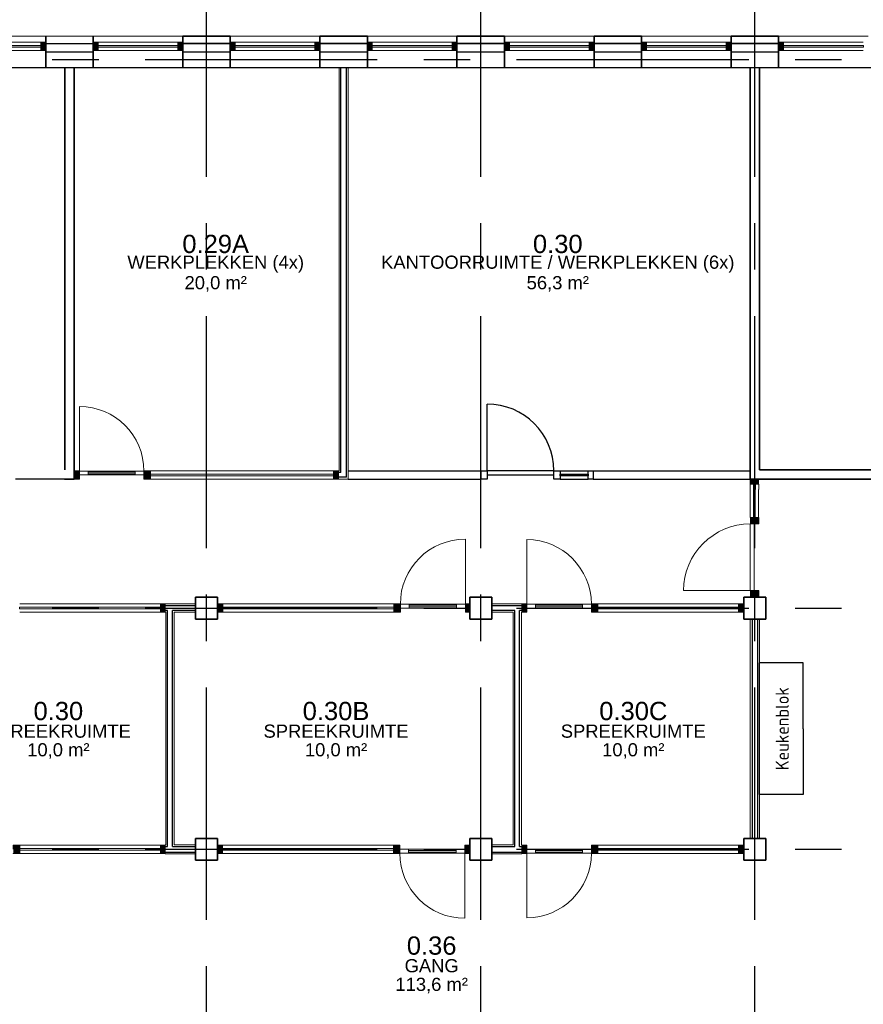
# Model space of a CAD drawing. Header units: millimetres. Extents: x -5940 to 121280, y -35718 to 26615.
# Tile 49 of 51: x 94944 to 106483, y 3981 to 17446. Entities that reach past the tile are written whole.
import ezdxf

# ---------------------------------------------------------------- set-up
doc = ezdxf.new("R2010")
doc.units = ezdxf.units.MM
doc.header["$LTSCALE"] = 100
doc.linetypes.add('CENTER', pattern=[50.8, 31.75, -6.35, 6.35, -6.35])
doc.linetypes.add('HIDDEN', pattern=[0.375, 0.25, -0.125])
for name, color, linetype in [('AL21----_BUITENWAND', 3, 'Continuous'), ('AL22----_BINNENWAND', 2, 'Continuous'), ('AL28----_CONSTRUCTIES', 4, 'Continuous'), ('AL31----_BUITENKOZIJN', 1, 'Continuous'), ('AL32----_BINNENKOZIJN', 1, 'Continuous'), ('AL73----_KEUKENINRICHTING', 1, 'Continuous'), ('BL$7----_STRAMIEN', 8, 'Continuous'), ('BL$8----_NVO RUIMTE', 253, 'HIDDEN'), ('BL$8----_RUIMTEBENAMING', 2, 'Continuous'), ('BL$8----_RUIMTENUMMER', 2, 'Continuous')]:
    doc.layers.add(name, color=color, linetype=linetype)
doc.styles.add('STABICAD-100', font='ISOCP.SHX', dxfattribs={"height": 1000})
doc.styles.get("Standard").update_dxf_attribs({"font": 'arial.ttf'})

# ---------------------------------------------------------------- blocks, each defined once
blk = doc.blocks.new('System Panel - 31_CWP_glas_2-7952370-_--_100 begane grond')
at = {"linetype": 'ByBlock', "lineweight": -2}
blk.add_hatch(color=0, dxfattribs=at).paths.add_polyline_path([(-545.5, 69), (-545.5, 45), (545.5, 45), (545.5, 69)], flags=0)
at = {"color": 0, "linetype": 'ByBlock', "lineweight": -2}
for p, q in [((545.5, 69), (-545.5, 69)), ((-545.5, 69), (-545.5, 45)), ((-545.5, 45), (545.5, 45)), ((545.5, 45), (545.5, 69))]:
    blk.add_line(p, q, dxfattribs=at)
blk = doc.blocks.new('Rectangular Mullion - 31_CWM_067x114-7952369-_--_100 begane grond')
at = {"color": 0, "linetype": 'ByBlock', "lineweight": -2}
for p, q in [((110421, 48854), (111512, 48854)), ((110421, 48740), (111512, 48740))]:
    blk.add_line(p, q, dxfattribs=at)
blk = doc.blocks.new('Rectangular Mullion - 31_CWM_067x114-7952371-_--_100 begane grond')
at = {"linetype": 'ByBlock', "lineweight": -2}
blk.add_hatch(color=0, dxfattribs=at).paths.add_polyline_path([(-67, -114), (-67, 0), (0, 0), (0, -114)], flags=0)
at = {"color": 0, "linetype": 'ByBlock', "lineweight": -2}
for p, q in [((-67, 0), (0, 0)), ((-67, -114), (-67, 0)), ((0, 0), (0, -114)), ((0, -114), (-67, -114))]:
    blk.add_line(p, q, dxfattribs=at)
blk = doc.blocks.new('Rectangular Mullion - 31_CWM_067x114-7952372-_--_100 begane grond')
at = {"linetype": 'ByBlock', "lineweight": -2}
blk.add_hatch(color=0, dxfattribs=at).paths.add_polyline_path([(0, -114), (0, 0), (-67, 0), (-67, -114)], flags=0)
at = {"color": 0, "linetype": 'ByBlock', "lineweight": -2}
for p, q in [((0, 0), (-67, 0)), ((-67, 0), (-67, -114)), ((0, -114), (0, 0)), ((-67, -114), (0, -114))]:
    blk.add_line(p, q, dxfattribs=at)
blk = doc.blocks.new('31_DO_deur_3 - slank-9159843-_--_100 begane grond')
at = {"color": 0, "linetype": 'ByBlock', "lineweight": -2}
for p, q in [((-444.5, -57), (-324.5, -57)), ((-444.5, -111), (-444.5, -57)), ((-324.5, -111), (-444.5, -111)), ((-324.5, -57), (-324.5, -111)), ((324.5, -57), (-324.5, -57)), ((-324.5, -111), (324.5, -111)), ((324.5, -57), (444.5, -57)), ((324.5, -111), (324.5, -57)), ((444.5, -111), (324.5, -111)), ((444.5, -57), (444.5, -111))]:
    blk.add_line(p, q, dxfattribs=at)
blk = doc.blocks.new('System Panel - 31_CWP_glas_2-8418132-_--_100 begane grond')
at = {"color": 0, "linetype": 'ByBlock', "lineweight": -2}
for p, q in [((1169.5, -45), (-1169.5, -45)), ((-1169.5, -45), (-1169.5, -69)), ((-1169.5, -69), (1169.5, -69)), ((1169.5, -69), (1169.5, -45))]:
    blk.add_line(p, q, dxfattribs=at)
blk = doc.blocks.new('Rectangular Mullion - 32-67x114-V64-_--_100 begane grond')
at = {"linetype": 'ByBlock', "lineweight": -2}
blk.add_hatch(color=0, dxfattribs=at).paths.add_polyline_path([(-67, 0), (-67, 114), (0, 114), (0, 0)], flags=0)
at = {"color": 0, "linetype": 'ByBlock', "lineweight": -2}
for p, q in [((-67, 114), (0, 114)), ((-67, 0), (-67, 114)), ((0, 0), (-67, 0)), ((0, 114), (0, 0))]:
    blk.add_line(p, q, dxfattribs=at)
blk = doc.blocks.new('Rectangular Mullion - 32-67x114-8417492-_--_100 begane grond')
at = {"linetype": 'ByBlock', "lineweight": -2}
blk.add_hatch(color=0, dxfattribs=at).paths.add_polyline_path([(0, 0), (0, 114), (-67, 114), (-67, 0)], flags=0)
at = {"color": 0, "linetype": 'ByBlock', "lineweight": -2}
for p, q in [((0, 114), (-67, 114)), ((-67, 114), (-67, 111)), ((-67, 57), (-67, 0)), ((-67, 0), (0, 0)), ((0, 0), (0, 114))]:
    blk.add_line(p, q, dxfattribs=at)
blk = doc.blocks.new('Rectangular Mullion - 32-88x114-V57-_--_100 begane grond')
at = {"linetype": 'ByBlock', "lineweight": -2}
blk.add_hatch(color=0, dxfattribs=at).paths.add_polyline_path([(-44, 114), (44, 114), (44, 0), (-44, 0), (-44, 111)], flags=0)
at = {"color": 0, "linetype": 'ByBlock', "lineweight": -2}
for p, q in [((-44, 114), (44, 114)), ((-44, 111), (-44, 114)), ((-44, 0), (-44, 57)), ((44, 0), (-44, 0)), ((44, 114), (44, 0))]:
    blk.add_line(p, q, dxfattribs=at)
blk = doc.blocks.new('Rectangular Mullion - 32-88x114-8418130-_--_100 begane grond')
at = {"color": 0, "linetype": 'ByBlock', "lineweight": -2}
for p, q in [((100878, 41171), (103217, 41171)), ((103217, 41057), (100878, 41057))]:
    blk.add_line(p, q, dxfattribs=at)
blk = doc.blocks.new('BU deur rechts - BU deur rechts-8417723-_--_100 begane grond')
at = {"color": 0, "linetype": 'ByBlock', "lineweight": -2}
blk.add_line((444.5, 27), (444.5, 916), dxfattribs=at)
blk.add_arc((444.5, 27), 889, 90, 180, dxfattribs=at)
blk = doc.blocks.new('WI_subvak - glas 2-9159893-_--_100 begane grond')
at = {"color": 0, "linetype": 'ByBlock', "lineweight": -2}
for p, q in [((-324.5, 12), (324.5, 12)), ((324.5, -12), (-324.5, -12))]:
    blk.add_line(p, q, dxfattribs=at)
blk = doc.blocks.new('System Panel - 31_CWP_glas_2-8921890-_--_100 begane grond')
at = {"color": 0, "linetype": 'ByBlock', "lineweight": -2}
for p, q in [((962.5, 69), (-962.5, 69)), ((-962.5, 69), (-962.5, 45)), ((-962.5, 45), (962.5, 45)), ((962.5, 45), (962.5, 69))]:
    blk.add_line(p, q, dxfattribs=at)
blk = doc.blocks.new('Rectangular Mullion - 32-67x114-V59-_--_100 begane grond')
at = {"linetype": 'ByBlock', "lineweight": -2}
blk.add_hatch(color=0, dxfattribs=at).paths.add_polyline_path([(0, 0), (0, -114), (-67, -114), (-67, 0)], flags=0)
at = {"color": 0, "linetype": 'ByBlock', "lineweight": -2}
for p, q in [((-67, 0), (0, 0)), ((-67, -114), (-67, 0)), ((0, 0), (0, -114)), ((0, -114), (-67, -114))]:
    blk.add_line(p, q, dxfattribs=at)
blk = doc.blocks.new('Rectangular Mullion - 32-88x114-8921803-_--_100 begane grond')
at = {"color": 0, "linetype": 'ByBlock', "lineweight": -2}
for p, q in [((98098, 41171), (100023, 41171)), ((100023, 41057), (98098, 41057))]:
    blk.add_line(p, q, dxfattribs=at)
blk = doc.blocks.new('31_DO_deur_3 - slank-9159922-_--_100 begane grond')
at = {"color": 0, "linetype": 'ByBlock', "lineweight": -2}
for p, q in [((-321, 111), (-441, 111)), ((-441, 111), (-441, 57)), ((-441, 57), (-321, 57)), ((-321, 57), (-321, 111)), ((-321, 111), (321, 111)), ((321, 57), (-321, 57)), ((441, 111), (321, 111)), ((321, 111), (321, 57)), ((321, 57), (441, 57)), ((441, 57), (441, 111))]:
    blk.add_line(p, q, dxfattribs=at)
blk = doc.blocks.new('System Panel - 31_CWP_glas_2-8922989-_--_100 begane grond')
at = {"color": 0, "linetype": 'ByBlock', "lineweight": -2}
for p, q in [((1254, 69), (-1254, 69)), ((-1254, 69), (-1254, 45)), ((-1254, 45), (1254, 45)), ((1254, 45), (1254, 69))]:
    blk.add_line(p, q, dxfattribs=at)
blk = doc.blocks.new('Rectangular Mullion - 32-67x114-8418440-_--_100 begane grond')
at = {"linetype": 'ByBlock', "lineweight": -2}
blk.add_hatch(color=0, dxfattribs=at).paths.add_polyline_path([(-67, 0), (-67, -114), (0, -114), (0, 0)], flags=0)
at = {"color": 0, "linetype": 'ByBlock', "lineweight": -2}
for p, q in [((0, 0), (-67, 0)), ((-67, 0), (-67, -57)), ((0, -114), (0, 0)), ((-67, -111), (-67, -114)), ((-67, -114), (0, -114))]:
    blk.add_line(p, q, dxfattribs=at)
blk = doc.blocks.new('Rectangular Mullion - 32-88x114-V62-_--_100 begane grond')
at = {"linetype": 'ByBlock', "lineweight": -2}
blk.add_hatch(color=0, dxfattribs=at).paths.add_polyline_path([(44, -114), (-44, -114), (-44, 0), (44, 0), (44, -111)], flags=0)
at = {"color": 0, "linetype": 'ByBlock', "lineweight": -2}
for p, q in [((-44, 0), (44, 0)), ((-44, -57), (-44, 0)), ((44, 0), (44, -114)), ((-44, -114), (-44, -111)), ((44, -114), (-44, -114))]:
    blk.add_line(p, q, dxfattribs=at)
blk = doc.blocks.new('Rectangular Mullion - 32-88x114-8922987-_--_100 begane grond')
at = {"color": 0, "linetype": 'ByBlock', "lineweight": -2}
for p, q in [((99886, 42991), (102393, 42991)), ((102393, 42877), (99886, 42877))]:
    blk.add_line(p, q, dxfattribs=at)
blk = doc.blocks.new('BU deur rechts - BU deur rechts-8921873-_--_100 begane grond')
at = {"color": 0, "linetype": 'ByBlock', "lineweight": -2}
blk.add_line((441, -27), (441, -909), dxfattribs=at)
blk.add_arc((441, -27), 882, 180, 270, dxfattribs=at)
blk = doc.blocks.new('WI_subvak - glas 2-9159972-_--_100 begane grond')
at = {"color": 0, "linetype": 'ByBlock', "lineweight": -2}
for p, q in [((321, 12), (-321, 12)), ((-321, -12), (321, -12))]:
    blk.add_line(p, q, dxfattribs=at)
blk = doc.blocks.new('System Panel - 31_CWP_glas_2-8922276-_--_100 begane grond')
at = {"color": 0, "linetype": 'ByBlock', "lineweight": -2}
for p, q in [((962.5, -45), (-962.5, -45)), ((-962.5, -45), (-962.5, -69)), ((-962.5, -69), (962.5, -69)), ((962.5, -69), (962.5, -45))]:
    blk.add_line(p, q, dxfattribs=at)
blk = doc.blocks.new('Rectangular Mullion - 32-88x114-8922207-_--_100 begane grond')
at = {"color": 0, "linetype": 'ByBlock', "lineweight": -2}
for p, q in [((98098, 37871), (100023, 37871)), ((100023, 37757), (98098, 37757))]:
    blk.add_line(p, q, dxfattribs=at)
blk = doc.blocks.new('31_DO_deur_3 - slank-9160193-_--_100 begane grond')
at = {"color": 0, "linetype": 'ByBlock', "lineweight": -2}
for p, q in [((-441, -57), (-321, -57)), ((-441, -111), (-441, -57)), ((-321, -111), (-441, -111)), ((-321, -57), (-321, -111)), ((321, -57), (-321, -57)), ((-321, -111), (321, -111)), ((321, -57), (441, -57)), ((321, -111), (321, -57)), ((441, -111), (321, -111)), ((441, -57), (441, -111))]:
    blk.add_line(p, q, dxfattribs=at)
blk = doc.blocks.new('31_DO_deur_3 - slank-9160271-_--_100 begane grond')
at = {"color": 0, "linetype": 'ByBlock', "lineweight": -2}
for p, q in [((-324.5, 111), (-444.5, 111)), ((-444.5, 111), (-444.5, 57)), ((-444.5, 57), (-324.5, 57)), ((-324.5, 57), (-324.5, 111)), ((-324.5, 111), (324.5, 111)), ((324.5, 57), (-324.5, 57)), ((444.5, 111), (324.5, 111)), ((324.5, 111), (324.5, 57)), ((324.5, 57), (444.5, 57)), ((444.5, 57), (444.5, 111))]:
    blk.add_line(p, q, dxfattribs=at)
blk = doc.blocks.new('System Panel - 31_CWP_glas_2-8922530-_--_100 begane grond')
at = {"color": 0, "linetype": 'ByBlock', "lineweight": -2}
for p, q in [((1169.5, 69), (-1169.5, 69)), ((-1169.5, 69), (-1169.5, 45)), ((-1169.5, 45), (1169.5, 45)), ((1169.5, 45), (1169.5, 69))]:
    blk.add_line(p, q, dxfattribs=at)
blk = doc.blocks.new('Rectangular Mullion - 32-88x114-8922528-_--_100 begane grond')
at = {"color": 0, "linetype": 'ByBlock', "lineweight": -2}
for p, q in [((100878, 37871), (103217, 37871)), ((103217, 37757), (100878, 37757))]:
    blk.add_line(p, q, dxfattribs=at)
blk = doc.blocks.new('BU deur rechts - BU deur rechts-8418415-_--_100 begane grond')
at = {"color": 0, "linetype": 'ByBlock', "lineweight": -2}
blk.add_line((444.5, -27), (444.5, -916), dxfattribs=at)
blk.add_arc((444.5, -27), 889, 180, 270, dxfattribs=at)
blk = doc.blocks.new('WI_subvak - glas 2-9160321-_--_100 begane grond')
at = {"color": 0, "linetype": 'ByBlock', "lineweight": -2}
for p, q in [((324.5, 12), (-324.5, 12)), ((-324.5, -12), (324.5, -12))]:
    blk.add_line(p, q, dxfattribs=at)
blk = doc.blocks.new('BU deur rechts - BU deur rechts-8922259-_--_100 begane grond')
at = {"color": 0, "linetype": 'ByBlock', "lineweight": -2}
blk.add_line((441, 27), (441, 909), dxfattribs=at)
blk.add_arc((441, 27), 882, 90, 180, dxfattribs=at)
blk = doc.blocks.new('WI_subvak - glas 2-9160243-_--_100 begane grond')
at = {"color": 0, "linetype": 'ByBlock', "lineweight": -2}
for p, q in [((-321, 12), (321, 12)), ((321, -12), (-321, -12))]:
    blk.add_line(p, q, dxfattribs=at)
blk = doc.blocks.new('System Panel - 31_CWP_glas_2-9177754-_--_100 begane grond')
at = {"color": 0, "linetype": 'ByBlock', "lineweight": -2}
for p, q in [((191, -45), (-191, -45)), ((-191, -45), (-191, -69)), ((-191, -69), (191, -69)), ((191, -69), (191, -45))]:
    blk.add_line(p, q, dxfattribs=at)
blk = doc.blocks.new('Rectangular Mullion - 32-67x114-8967972-_--_100 begane grond')
at = {"color": 0, "linetype": 'ByBlock', "lineweight": -2}
for p, q in [((111760, 35471), (111760, 35854)), ((111874, 35471), (111874, 35854))]:
    blk.add_line(p, q, dxfattribs=at)
blk = doc.blocks.new('Rectangular Mullion - 32-67x114-8397499-_--_100 begane grond')
at = {"linetype": 'ByBlock', "lineweight": -2}
blk.add_hatch(color=0, dxfattribs=at).paths.add_polyline_path([(-67, 0), (0, 0), (0, 114), (-67, 114), (-67, 26)], flags=0)
at = {"color": 0, "linetype": 'ByBlock', "lineweight": -2}
for p, q in [((0, 114), (-67, 114)), ((-67, 114), (-67, 0)), ((-67, 0), (0, 0)), ((0, 0), (0, 114))]:
    blk.add_line(p, q, dxfattribs=at)
blk = doc.blocks.new('31_DO_deur_0 - deur-9177755-_--_100 begane grond')
at = {"color": 0, "linetype": 'ByBlock', "lineweight": -2}
for p, q in [((-456, 1), (456, 1)), ((-456, -53), (-456, 1)), ((456, 1), (456, -53)), ((456, -53), (-456, -53))]:
    blk.add_line(p, q, dxfattribs=at)
blk = doc.blocks.new('Rectangular Mullion - 32-88x114-8963416-_--_100 begane grond')
at = {"linetype": 'ByBlock', "lineweight": -2}
blk.add_hatch(color=0, dxfattribs=at).paths.add_polyline_path([(44, 0), (-44, 0), (-44, 114), (44, 114), (44, 26)], flags=0)
at = {"color": 0, "linetype": 'ByBlock', "lineweight": -2}
for p, q in [((-44, 114), (44, 114)), ((-44, 0), (-44, 114)), ((44, 0), (-44, 0)), ((44, 114), (44, 53))]:
    blk.add_line(p, q, dxfattribs=at)
blk = doc.blocks.new('Rectangular Mullion - 32-88x114-V45-_--_100 begane grond')
at = {"linetype": 'ByBlock', "lineweight": -2}
blk.add_hatch(color=0, dxfattribs=at).paths.add_polyline_path([(44, 114), (44, 0), (-44, 0), (-44, 114)], flags=0)
at = {"color": 0, "linetype": 'ByBlock', "lineweight": -2}
for p, q in [((-44, 114), (44, 114)), ((-44, 53), (-44, 114)), ((44, 0), (-44, 0)), ((44, 114), (44, 0))]:
    blk.add_line(p, q, dxfattribs=at)
blk = doc.blocks.new('BI deur links - BI deur links-9177776-_--_100 begane grond')
at = {"color": 0, "linetype": 'ByBlock', "lineweight": -2}
blk.add_line((456, -27), (456, -939), dxfattribs=at)
blk.add_arc((456, -27), 912, 180, 270, dxfattribs=at)

msp = doc.modelspace()

# ---------------------------------------------------------------- linework, layer by layer
at = {"layer": 'AL21----_BUITENWAND', "lineweight": 18}
for p, q in [((89565, 17220), (95950, 17220)), ((95950, 17220), (97175, 17220)), ((97825, 17220), (99050, 17220)), ((99700, 17220), (100925, 17220)), ((101575, 17220), (102800, 17220)), ((103450, 17220), (104675, 17220)), ((105325, 17220), (106550, 17220))]:
    msp.add_line(p, q, dxfattribs=at)
at = {"layer": 'AL21----_BUITENWAND', "lineweight": 35}
for p, q in [((95300, 17220), (95300, 17120)), ((95300, 17220), (95300, 16786)), ((95950, 17120), (95950, 17220)), ((95950, 16786), (95950, 17220)), ((97825, 17220), (97175, 17220)), ((97175, 17220), (97175, 17120)), ((97175, 17220), (97175, 16786)), ((97175, 17120), (97825, 17120)), ((97825, 17120), (97825, 17220)), ((97825, 16786), (97825, 17220)), ((99700, 17220), (99050, 17220)), ((99050, 17220), (99050, 17120)), ((99050, 17220), (99050, 16786)), ((99050, 17120), (99700, 17120)), ((99700, 17120), (99700, 17220)), ((99700, 16786), (99700, 17220)), ((101575, 17220), (100925, 17220)), ((100925, 17220), (100925, 17120)), ((100925, 17220), (100925, 16786)), ((100925, 17120), (101575, 17120)), ((101575, 17120), (101575, 17220)), ((101575, 16786), (101575, 17220)), ((103450, 17220), (102800, 17220)), ((102800, 17220), (102800, 17120)), ((102800, 17220), (102800, 16786)), ((102800, 17120), (103450, 17120)), ((103450, 17120), (103450, 17220)), ((103450, 16786), (103450, 17220)), ((105325, 17220), (104675, 17220)), ((104675, 17220), (104675, 17120)), ((104675, 17220), (104675, 16786)), ((104675, 17120), (105325, 17120)), ((105325, 17120), (105325, 17220)), ((105325, 16786), (105325, 17220))]:
    msp.add_line(p, q, dxfattribs=at)
at = {"layer": 'AL21----_BUITENWAND'}
for points in [[(95300, 17120), (95950, 17120)], [(95950, 17000), (95300, 17000)], [(97825, 17000), (97175, 17000)], [(99700, 17000), (99050, 17000)], [(101575, 17000), (100925, 17000)], [(103450, 17000), (102800, 17000)], [(105325, 17000), (104675, 17000)], [(112386, 16786), (90114, 16786)]]:
    msp.add_lwpolyline(points, dxfattribs=at)
at = {"layer": 'AL22----_BINNENWAND', "lineweight": 35}
for p, q in [((95562, 16786), (95562, 11288)), ((95687, 11163), (95687, 16786)), ((104937, 16786), (104937, 11163)), ((105062, 11288), (105062, 16786)), ((108725, 11288), (105062, 11288)), ((95555, 11163), (95687, 11163)), ((104937, 11163), (108600, 11163))]:
    msp.add_line(p, q, dxfattribs=at)
at = {"layer": 'AL22----_BINNENWAND', "lineweight": 13}
for p, q in [((99312, 16786), (99312, 11277)), ((99437, 11163), (99437, 16786)), ((95694, 11277), (95687, 11277)), ((95694, 11252), (95694, 11277)), ((95694, 11188), (95694, 11252)), ((95694, 11163), (95694, 11188)), ((99312, 11277), (99305, 11277)), ((99305, 11277), (99305, 11252)), ((99305, 11252), (99305, 11188)), ((99305, 11188), (99305, 11163)), ((95687, 11163), (95694, 11163)), ((99305, 11163), (99437, 11163)), ((97350, 9457), (96936, 9457)), ((96936, 9457), (96936, 9432)), ((96936, 9432), (96936, 9368)), ((97350, 9432), (97350, 9457)), ((97350, 9368), (97350, 9432)), ((101814, 9457), (101400, 9457)), ((101400, 9457), (101400, 9432)), ((101400, 9432), (101400, 9368)), ((101814, 9432), (101814, 9457)), ((101814, 9368), (101814, 9432)), ((96936, 9368), (96936, 9343)), ((96936, 9343), (96943, 9343)), ((96943, 9343), (96943, 6163)), ((97057, 9343), (97350, 9343)), ((97057, 6163), (97057, 9343)), ((97350, 9343), (97350, 9368)), ((101400, 9368), (101400, 9343)), ((101400, 9343), (101693, 9343)), ((101693, 9343), (101693, 6163)), ((101807, 9343), (101814, 9343)), ((101807, 6163), (101807, 9343)), ((101814, 9343), (101814, 9368)), ((104937, 9250), (104937, 6250)), ((105062, 6250), (105062, 9250)), ((96943, 6163), (96936, 6163)), ((96936, 6163), (96936, 6138)), ((96936, 6138), (96936, 6063)), ((96936, 6063), (96936, 6038)), ((97350, 6163), (97057, 6163)), ((101693, 6163), (101400, 6163)), ((101814, 6163), (101807, 6163)), ((101814, 6138), (101814, 6163)), ((101814, 6063), (101814, 6138)), ((101814, 6038), (101814, 6063)), ((96936, 6038), (97350, 6038)), ((101400, 6038), (101814, 6038))]:
    msp.add_line(p, q, dxfattribs=at)
at = {"layer": 'AL22----_BINNENWAND', "lineweight": 25}
for p, q in [((99337, 11252), (99337, 16786)), ((99412, 11188), (99412, 16786)), ((95694, 11252), (95687, 11252)), ((95694, 11188), (95687, 11188)), ((99337, 11252), (99305, 11252)), ((99412, 11188), (99305, 11188)), ((97350, 9432), (96936, 9432)), ((101814, 9432), (101400, 9432)), ((96968, 9368), (96936, 9368)), ((96968, 6138), (96968, 9368)), ((97350, 9368), (97032, 9368)), ((97032, 6138), (97032, 9368)), ((101718, 9368), (101400, 9368)), ((101718, 6138), (101718, 9368)), ((101814, 9368), (101782, 9368)), ((101782, 6138), (101782, 9368)), ((104962, 9250), (104962, 6250)), ((105037, 9250), (105037, 6250)), ((96936, 6138), (96968, 6138)), ((96936, 6063), (97350, 6063)), ((97032, 6138), (97350, 6138)), ((101400, 6138), (101718, 6138)), ((101400, 6063), (101814, 6063)), ((101782, 6138), (101814, 6138))]:
    msp.add_line(p, q, dxfattribs=at)
at = {"layer": 'AL22----_BINNENWAND'}
for p, q in [((99437, 11277), (101250, 11277)), ((102787, 11277), (104937, 11277)), ((95687, 11163), (94887, 11163)), ((99437, 11163), (101250, 11163)), ((102787, 11163), (104937, 11163))]:
    msp.add_line(p, q, dxfattribs=at)
at = {"layer": 'AL28----_CONSTRUCTIES', "lineweight": 35}
for p, q in [((97650, 9550), (97350, 9550)), ((97350, 9550), (97350, 9250)), ((97650, 9250), (97650, 9550)), ((101400, 9550), (101100, 9550)), ((101100, 9550), (101100, 9250)), ((101400, 9250), (101400, 9550)), ((105150, 9550), (104850, 9550)), ((104850, 9550), (104850, 9250)), ((105150, 9250), (105150, 9550)), ((97350, 9250), (97650, 9250)), ((101100, 9250), (101400, 9250)), ((104850, 9250), (105150, 9250)), ((97650, 6250), (97350, 6250)), ((97350, 6250), (97350, 5950)), ((97650, 5950), (97650, 6250)), ((101400, 6250), (101100, 6250)), ((101100, 6250), (101100, 5950)), ((101400, 5950), (101400, 6250)), ((105150, 6250), (104850, 6250)), ((104850, 6250), (104850, 5950)), ((105150, 5950), (105150, 6250)), ((97350, 5950), (97650, 5950)), ((101100, 5950), (101400, 5950)), ((104850, 5950), (105150, 5950))]:
    msp.add_line(p, q, dxfattribs=at)
at = {"layer": 'AL32----_BINNENKOZIJN'}
for p, q in [((101338, 11278), (101338, 12190)), ((101250, 11277), (101250, 11163)), ((101338, 11278), (101338, 11224)), ((102250, 11278), (101338, 11278)), ((101338, 11224), (102250, 11224)), ((102250, 11224), (102250, 11278)), ((102338, 11277), (102720, 11277)), ((102338, 11208), (102338, 11232)), ((102338, 11232), (102720, 11232)), ((102720, 11208), (102338, 11208)), ((102720, 11163), (102720, 11277)), ((102720, 11277), (102787, 11277)), ((102720, 11232), (102720, 11208)), ((102787, 11277), (102787, 11163)), ((102338, 11163), (102720, 11163)), ((102787, 11163), (102720, 11163))]:
    msp.add_line(p, q, dxfattribs=at)
at = {"layer": 'AL32----_BINNENKOZIJN', "extrusion": (0, 0, -1)}
for p, q in [((101250, 11277), (101338, 11277)), ((101338, 11224), (101338, 11163)), ((102250, 11277), (102338, 11277)), ((102250, 11163), (102250, 11224)), ((102338, 11277), (102338, 11163)), ((101338, 11163), (101250, 11163)), ((102338, 11163), (102250, 11163))]:
    msp.add_line(p, q, dxfattribs=at)
at = {"layer": 'AL32----_BINNENKOZIJN', "lineweight": 13}
for p, q in [((104937, 11020), (104937, 11096)), ((104982, 11020), (104982, 11096)), ((105007, 11020), (105007, 11096)), ((105052, 11020), (105052, 11096)), ((104937, 9583), (104962, 9583)), ((104962, 9583), (105037, 9583)), ((104850, 9457), (104843, 9457)), ((104843, 9457), (104843, 9432)), ((104843, 9432), (104843, 9368)), ((104843, 9368), (104843, 9343)), ((104843, 9343), (104850, 9343)), ((104850, 6163), (104843, 6163)), ((104843, 6163), (104843, 6138)), ((104843, 6138), (104843, 6063)), ((104843, 6063), (104843, 6038)), ((104843, 6038), (104850, 6038))]:
    msp.add_line(p, q, dxfattribs=at)
at = {"layer": 'AL32----_BINNENKOZIJN', "lineweight": 25}
for p, q in [((104850, 9432), (104843, 9432)), ((104850, 9368), (104843, 9368)), ((104843, 6138), (104850, 6138)), ((104843, 6063), (104850, 6063))]:
    msp.add_line(p, q, dxfattribs=at)
at = {"layer": 'AL32----_BINNENKOZIJN'}
msp.add_arc((101338, 11278), 912, 0, 90, dxfattribs=at)
at = {"layer": 'AL73----_KEUKENINRICHTING'}
for p, q in [((105662, 8650), (105062, 8650)), ((105062, 6850), (105062, 8650)), ((105662, 7750), (105662, 8650)), ((105662, 7750), (105662, 6850)), ((105662, 6850), (105062, 6850))]:
    msp.add_line(p, q, dxfattribs=at)
at = {"layer": 'BL$7----_STRAMIEN', "linetype": 'CENTER'}
for p, q in [((97500, -25342), (97500, 25615)), ((101250, -25342), (101250, 25615)), ((105000, -25342), (105000, 25615)), ((-4940, 16900), (120280, 16900)), ((-4940, 9400), (120280, 9400)), ((-4940, 6100), (120280, 6100))]:
    msp.add_line(p, q, dxfattribs=at)

# ---------------------------------------------------------------- block references
at = {"layer": 'AL31----_BUITENKOZIJN', "lineweight": 13}
for name, p in [('Rectangular Mullion - 31_CWM_067x114-7952369-_--_100 begane grond', (-16279, -31714)), ('Rectangular Mullion - 31_CWM_067x114-7952372-_--_100 begane grond', (95300, 17140)), ('Rectangular Mullion - 31_CWM_067x114-7952369-_--_100 begane grond', (-14404, -31714)), ('Rectangular Mullion - 31_CWM_067x114-7952372-_--_100 begane grond', (97175, 17140)), ('Rectangular Mullion - 31_CWM_067x114-7952369-_--_100 begane grond', (-12529, -31714)), ('Rectangular Mullion - 31_CWM_067x114-7952372-_--_100 begane grond', (99050, 17140)), ('Rectangular Mullion - 31_CWM_067x114-7952369-_--_100 begane grond', (-10654, -31714)), ('Rectangular Mullion - 31_CWM_067x114-7952372-_--_100 begane grond', (100925, 17140)), ('Rectangular Mullion - 31_CWM_067x114-7952369-_--_100 begane grond', (-8779, -31714)), ('Rectangular Mullion - 31_CWM_067x114-7952372-_--_100 begane grond', (102800, 17140)), ('Rectangular Mullion - 31_CWM_067x114-7952369-_--_100 begane grond', (-6904, -31714)), ('Rectangular Mullion - 31_CWM_067x114-7952372-_--_100 begane grond', (104675, 17140)), ('Rectangular Mullion - 31_CWM_067x114-7952369-_--_100 begane grond', (-5029, -31714))]:
    msp.add_blockref(name, p, dxfattribs=at)
at = {"layer": 'AL31----_BUITENKOZIJN', "lineweight": 13, "extrusion": (0, 0, -1)}
for p in [(-95950, 17140), (-97825, 17140), (-99700, 17140), (-101575, 17140), (-103450, 17140), (-105325, 17140)]:
    msp.add_blockref('Rectangular Mullion - 31_CWM_067x114-7952371-_--_100 begane grond', p, dxfattribs=at)
at = {"layer": 'AL31----_BUITENKOZIJN', "lineweight": 13, "rotation": 180}
for p in [(94687, 17140), (96563, 17140), (98437, 17140), (100312, 17140), (102188, 17140), (104062, 17140), (105938, 17140)]:
    msp.add_blockref('System Panel - 31_CWP_glas_2-7952370-_--_100 begane grond', p, dxfattribs=at)
at = {"layer": 'AL32----_BINNENKOZIJN', "lineweight": 18}
for name, p, rotation in [('BU deur rechts - BU deur rechts-8921873-_--_100 begane grond', (96202, 11247), 180), ('BI deur links - BI deur links-9177776-_--_100 begane grond', (104964, 10094), 269.9999999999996), ('BU deur rechts - BU deur rechts-8921873-_--_100 begane grond', (102322, 9427), 180), ('31_DO_deur_3 - slank-9159843-_--_100 begane grond', (100595, 9343), 180), ('WI_subvak - glas 2-9159893-_--_100 begane grond', (100595, 9427), 180), ('31_DO_deur_3 - slank-9160271-_--_100 begane grond', (100588, 6157), 180), ('WI_subvak - glas 2-9160321-_--_100 begane grond', (100588, 6073), 180), ('BU deur rechts - BU deur rechts-8922259-_--_100 begane grond', (102322, 6073), 180)]:
    msp.add_blockref(name, p, dxfattribs=dict(at, rotation=rotation))
at = {"layer": 'AL32----_BINNENKOZIJN', "lineweight": 13, "rotation": 180}
for name, p in [('Rectangular Mullion - 32-67x114-8418440-_--_100 begane grond', (95694, 11163)), ('Rectangular Mullion - 32-67x114-8418440-_--_100 begane grond', (101814, 9343)), ('System Panel - 31_CWP_glas_2-8418132-_--_100 begane grond', (98893, 9343)), ('System Panel - 31_CWP_glas_2-8922530-_--_100 begane grond', (98886, 6157)), ('Rectangular Mullion - 32-67x114-8417492-_--_100 begane grond', (101814, 6157))]:
    msp.add_blockref(name, p, dxfattribs=at)
at = {"layer": 'AL32----_BINNENKOZIJN', "lineweight": 18}
for name, p in [('31_DO_deur_3 - slank-9159922-_--_100 begane grond', (96202, 11163)), ('WI_subvak - glas 2-9159972-_--_100 begane grond', (96202, 11247)), ('BU deur rechts - BU deur rechts-8417723-_--_100 begane grond', (100595, 9427)), ('31_DO_deur_3 - slank-9159922-_--_100 begane grond', (102322, 9343)), ('WI_subvak - glas 2-9159972-_--_100 begane grond', (102322, 9427)), ('31_DO_deur_3 - slank-9160193-_--_100 begane grond', (102322, 6157)), ('WI_subvak - glas 2-9160243-_--_100 begane grond', (102322, 6073)), ('BU deur rechts - BU deur rechts-8418415-_--_100 begane grond', (100588, 6073))]:
    msp.add_blockref(name, p, dxfattribs=at)
at = {"layer": 'AL32----_BINNENKOZIJN', "lineweight": 13, "extrusion": (0, 0, -1), "rotation": 180}
for name, p in [('Rectangular Mullion - 32-88x114-V62-_--_100 begane grond', (-96687, 11163)), ('Rectangular Mullion - 32-67x114-V59-_--_100 begane grond', (-99305, 11163)), ('Rectangular Mullion - 32-67x114-V59-_--_100 begane grond', (-96936, 9343)), ('Rectangular Mullion - 32-88x114-V62-_--_100 begane grond', (-102807, 9343)), ('Rectangular Mullion - 32-67x114-V59-_--_100 begane grond', (-104843, 9343)), ('Rectangular Mullion - 32-88x114-V57-_--_100 begane grond', (-94900, 6157)), ('Rectangular Mullion - 32-67x114-V64-_--_100 begane grond', (-96936, 6157)), ('Rectangular Mullion - 32-88x114-V57-_--_100 begane grond', (-102807, 6157)), ('Rectangular Mullion - 32-67x114-V64-_--_100 begane grond', (-104843, 6157))]:
    msp.add_blockref(name, p, dxfattribs=at)
at = {"layer": 'AL32----_BINNENKOZIJN', "lineweight": 13}
for name, p in [('Rectangular Mullion - 32-88x114-8922987-_--_100 begane grond', (-3154, -31714)), ('System Panel - 31_CWP_glas_2-8922989-_--_100 begane grond', (97985, 11163)), ('Rectangular Mullion - 32-88x114-8921803-_--_100 begane grond', (-3154, -31714)), ('Rectangular Mullion - 32-88x114-8418130-_--_100 begane grond', (-3154, -31714)), ('Rectangular Mullion - 32-67x114-8417492-_--_100 begane grond', (101107, 9343)), ('Rectangular Mullion - 32-88x114-8921803-_--_100 begane grond', (4753, -31714)), ('System Panel - 31_CWP_glas_2-8921890-_--_100 begane grond', (95906, 9343)), ('System Panel - 31_CWP_glas_2-8921890-_--_100 begane grond', (103813, 9343)), ('Rectangular Mullion - 32-88x114-8922207-_--_100 begane grond', (-3154, -31714)), ('System Panel - 31_CWP_glas_2-8922276-_--_100 begane grond', (95906, 6157)), ('Rectangular Mullion - 32-88x114-8922528-_--_100 begane grond', (-3161, -31714)), ('Rectangular Mullion - 32-67x114-8418440-_--_100 begane grond', (101100, 6157)), ('Rectangular Mullion - 32-88x114-8922207-_--_100 begane grond', (4753, -31714)), ('System Panel - 31_CWP_glas_2-8922276-_--_100 begane grond', (103813, 6157))]:
    msp.add_blockref(name, p, dxfattribs=at)
at = {"layer": 'AL32----_BINNENKOZIJN', "lineweight": 13, "xscale": -1}
for name, p, rotation in [('Rectangular Mullion - 32-67x114-8397499-_--_100 begane grond', (104937, 11163), 270.0000000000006), ('System Panel - 31_CWP_glas_2-9177754-_--_100 begane grond', (104937, 10829), 90.0000000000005)]:
    msp.add_blockref(name, p, dxfattribs=dict(at, rotation=rotation))
msp.add_blockref('Rectangular Mullion - 32-67x114-8967972-_--_100 begane grond', (216811, -24833), dxfattribs=at)
at = {"layer": 'AL32----_BINNENKOZIJN', "lineweight": 13, "extrusion": (0, 0, -1), "xscale": -1, "rotation": 89.99999999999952}
for name, p in [('Rectangular Mullion - 32-88x114-8963416-_--_100 begane grond', (-104938, 10594)), ('Rectangular Mullion - 32-88x114-V45-_--_100 begane grond', (-104938, 9594))]:
    msp.add_blockref(name, p, dxfattribs=at)
at = {"layer": 'AL32----_BINNENKOZIJN', "lineweight": 18, "xscale": -1, "rotation": 90.0000000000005}
msp.add_blockref('31_DO_deur_0 - deur-9177755-_--_100 begane grond', (104937, 10094), dxfattribs=at)
at = {"layer": 'AL32----_BINNENKOZIJN', "lineweight": 13, "extrusion": (0, 0, -1)}
for name, p in [('Rectangular Mullion - 32-67x114-V64-_--_100 begane grond', (-97657, 9343)), ('Rectangular Mullion - 32-88x114-V57-_--_100 begane grond', (-100107, 9343)), ('Rectangular Mullion - 32-67x114-V59-_--_100 begane grond', (-97650, 6157)), ('Rectangular Mullion - 32-88x114-V62-_--_100 begane grond', (-100100, 6157))]:
    msp.add_blockref(name, p, dxfattribs=at)

# ---------------------------------------------------------------- texts
at = {"layer": 'AL73----_KEUKENINRICHTING', "insert": (105374, 7750), "char_height": 180, "attachment_point": 5, "rotation": 90, "style": 'STABICAD-100'}
msp.add_mtext_dynamic_manual_height_columns('Keukenblok', width=1399.74, gutter_width=5000, heights=[0], dxfattribs=at)
at = {"layer": 'BL$8----_NVO RUIMTE', "color": 1, "char_height": 180, "attachment_point": 5}
for s, insert in [('20,0 m²', (97625, 13833)), ('56,3 m²', (102304, 13833)), ('10,0 m²', (95473, 7445)), ('10,0 m²', (99271, 7445)), ('10,0 m²', (103337, 7445)), ('113,6 m²', (100579, 4237))]:
    msp.add_mtext_dynamic_manual_height_columns(s, width=1026.64, gutter_width=460, heights=[0.0399], dxfattribs=dict(at, insert=insert))
at = {"layer": 'BL$8----_RUIMTEBENAMING', "color": 1, "char_height": 180, "attachment_point": 5}
for s, width, insert in [('WERKPLEKKEN (4x)', 2664.71, (97625, 14103)), ('KANTOORRUIMTE / WERKPLEKKEN (6x)', 4969.07, (102304, 14103)), ('SPREEKRUIMTE', 0.614, (95473, 7715)), ('SPREEKRUIMTE', 0.614, (99271, 7715)), ('SPREEKRUIMTE', 0.614, (103337, 7715)), ('GANG', 0.614, (100579, 4507))]:
    msp.add_mtext_dynamic_manual_height_columns(s, width=width, gutter_width=1, heights=[0.0399], dxfattribs=dict(at, insert=insert))
at = {"layer": 'BL$8----_RUIMTENUMMER', "color": 2, "char_height": 250, "attachment_point": 5}
for s, insert in [('0.29A', (97625, 14378)), ('0.30', (102304, 14378)), ('0.30', (95473, 7990)), ('0.30B', (99271, 7990)), ('0.30C', (103337, 7990)), ('0.36', (100579, 4782))]:
    msp.add_mtext_dynamic_manual_height_columns(s, width=0.614, gutter_width=1, heights=[0.0399], dxfattribs=dict(at, insert=insert))

doc.saveas('drawing.dxf')
